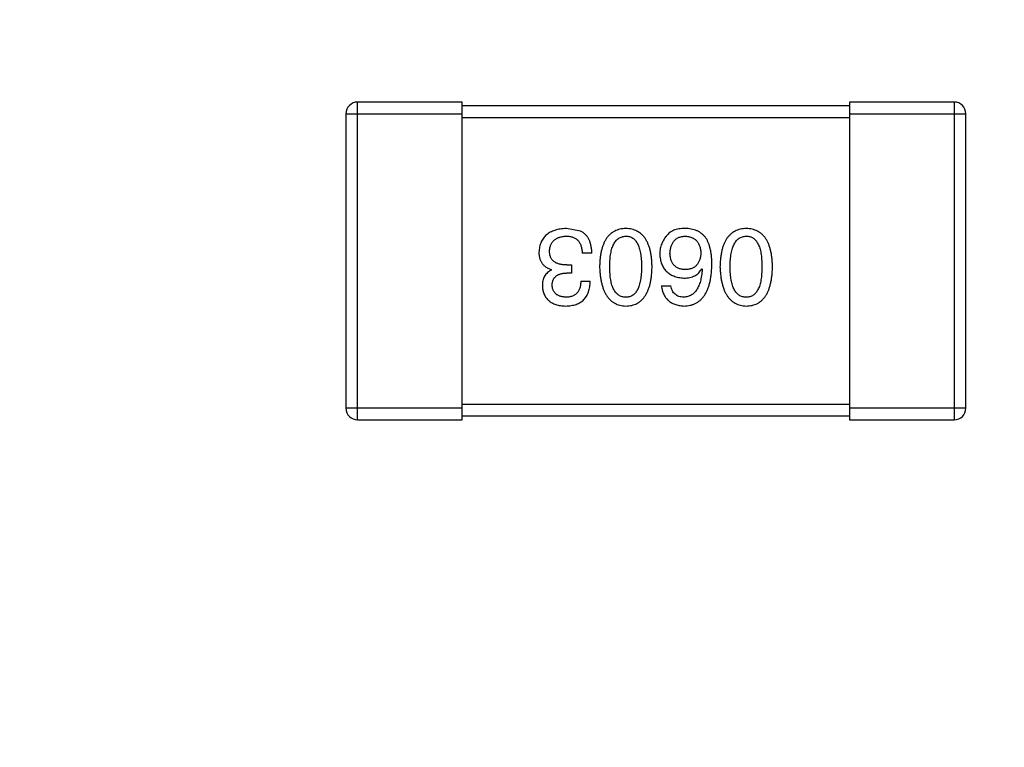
# Model space of a CAD drawing. Header units: inches. Extents: x -39 to 106, y -45 to 75.
# Tile 65 of 222: x 7.39 to 9.93, y -26.79 to -24.91. Entities that reach past the tile are written whole.
import ezdxf

# ---------------------------------------------------------------- set-up
doc = ezdxf.new("R2010")
doc.units = ezdxf.units.IN
doc.header["$LTSCALE"] = 1.21
doc.header["$MEASUREMENT"] = 0
doc.header["$PDMODE"] = 3
doc.header["$PDSIZE"] = 0.3125
doc.layers.get('0').update_dxf_attribs({"linetype": 'CONTINUOUS'})
doc.layers.get('Defpoints').update_dxf_attribs({"linetype": 'CONTINUOUS'})
doc.layers.add('DIM', color=3, linetype='CONTINUOUS')
doc.styles.get("Standard").update_dxf_attribs({"font": 'txt', "width": 0.8})
doc.dimstyles.get("Standard").update_dxf_attribs({"dimtxt": 0.15625, "dimasz": 0.1875, "dimexe": 0.125, "dimexo": 0.0625, "dimgap": 0.09, "dimtad": 0, "dimtih": 1, "dimtoh": 1, "dimzin": 4, "dimdsep": 46, "dimtxsty": 'STANDARD', "dimblk": '_FILLED', "dimblk1": '_FILLED', "dimblk2": '_FILLED', "dimcen": 0.09, "dimazin": 1, "dimtp": 0.01, "dimtm": 0.01, "dimtfac": 1, "dimtofl": 0, "dimtmove": 0, "dimatfit": 3, "dimldrblk": '_FILLED', "dimfxl": 1, "dimtolj": 1, "dimtzin": 4, "dimarcsym": 0})

# ---------------------------------------------------------------- blocks, each defined once
blk = doc.blocks.new('_FILLED')
at = {"color": 0, "linetype": 'ByBlock'}
blk.add_solid([(0, 0), (-1, 0.1667), (-1, -0.1667)], dxfattribs=at)
blk = doc.blocks.new('*D6')
at = {"layer": 'Defpoints', "color": 0}
for p in [(-13.1719, -23.0315), (49.8281, -23.0315), (49.8281, -38.8367)]:
    blk.add_point(p, dxfattribs=at)
at = {"layer": 'DIM', "color": 0, "lineweight": -2}
for p, q in [((-13.1719, -23.094), (-13.1719, -38.9617)), ((49.8281, -23.094), (49.8281, -38.9617)), ((-11.1719, -38.8367), (15.3048, -38.8367)), ((47.8281, -38.8367), (21.3515, -38.8367))]:
    blk.add_line(p, q, dxfattribs=at)
at = {"layer": 'DIM', "color": 0, "lineweight": -2, "xscale": 2, "yscale": 2, "zscale": 2, "rotation": 180}
blk.add_blockref('_FILLED', (-13.1719, -38.8367), dxfattribs=at)
at = {"layer": 'DIM', "color": 0, "lineweight": -2, "xscale": 2, "yscale": 2, "zscale": 2}
blk.add_blockref('_FILLED', (49.8281, -38.8367), dxfattribs=at)
at = {"layer": 'DIM', "color": 0, "insert": (18.3281, -38.8367), "char_height": 2, "attachment_point": 5}
blk.add_mtext('\\A1;63.00', dxfattribs=at)

msp = doc.modelspace()

# ---------------------------------------------------------------- linework, layer by layer
at = {"color": 7, "linetype": 'Continuous'}
for p, q in [((8.528, -25.1216), (8.258, -25.1216)), ((8.258, -25.9416), (8.258, -25.1216)), ((8.528, -25.9416), (8.528, -25.1216)), ((9.528, -25.1316), (8.528, -25.1316)), ((9.798, -25.1216), (9.528, -25.1216)), ((9.528, -25.1216), (9.528, -25.9416)), ((9.798, -25.1216), (9.798, -25.9416)), ((8.228, -25.1516), (8.528, -25.1516)), ((8.228, -25.1516), (8.228, -25.9116)), ((8.528, -25.1616), (9.528, -25.1616)), ((9.528, -25.1516), (9.828, -25.1516)), ((9.828, -25.9116), (9.828, -25.1516)), ((8.8332, -25.4545), (8.7972, -25.4479)), ((8.8627, -25.5113), (8.8376, -25.5113)), ((8.7983, -25.5419), (8.8103, -25.5419)), ((8.8103, -25.5419), (8.8103, -25.5627)), ((8.7589, -25.555), (8.7589, -25.5539)), ((8.8103, -25.5627), (8.7972, -25.5627)), ((9.1463, -25.5517), (9.1474, -25.5528)), ((8.8343, -25.5834), (8.8584, -25.5834)), ((9.0425, -25.5954), (9.0665, -25.5954)), ((8.528, -25.9116), (8.228, -25.9116)), ((9.528, -25.9016), (8.528, -25.9016)), ((9.828, -25.9116), (9.528, -25.9116)), ((8.258, -25.9416), (8.528, -25.9416)), ((8.528, -25.9316), (9.528, -25.9316)), ((9.528, -25.9416), (9.798, -25.9416))]:
    msp.add_line(p, q, dxfattribs=at)
for centre, start, end in [((8.258, -25.1516), 90, 180), ((9.798, -25.1516), 0, 90), ((8.258, -25.9116), 180, 270), ((9.798, -25.9116), 270, 0)]:
    msp.add_arc(centre, 0.03, start, end, dxfattribs=at)
for points, knots in [([(8.7972, -25.4479), (8.7944, -25.448), (8.7891, -25.4483), (8.7814, -25.4492), (8.7741, -25.4506), (8.7674, -25.4524), (8.7612, -25.4547), (8.7554, -25.4574), (8.7502, -25.4606), (8.7455, -25.4642), (8.7413, -25.4683), (8.7376, -25.4728), (8.7343, -25.4778), (8.7317, -25.4832), (8.7295, -25.489), (8.7278, -25.4953), (8.7266, -25.5021), (8.7263, -25.5067), (8.7261, -25.5091)], [0, 0, 0, 0, 0.078078, 0.151942, 0.221594, 0.28726, 0.350176, 0.409768, 0.467648, 0.523784, 0.578904, 0.634014, 0.689819, 0.746826, 0.805875, 0.867063, 0.931764, 1, 1, 1, 1]), ([(8.8627, -25.5113), (8.8627, -25.5095), (8.8626, -25.506), (8.8621, -25.5009), (8.8614, -25.496), (8.8605, -25.4914), (8.8594, -25.487), (8.8582, -25.4828), (8.8566, -25.4789), (8.8549, -25.4752), (8.8529, -25.4718), (8.8508, -25.4686), (8.8484, -25.4656), (8.8458, -25.4629), (8.843, -25.4604), (8.8399, -25.4582), (8.8367, -25.4561), (8.8344, -25.455), (8.8332, -25.4545)], [0, 0, 0, 0, 0.078937, 0.154495, 0.226898, 0.296844, 0.363348, 0.427781, 0.48946, 0.549586, 0.607902, 0.664733, 0.720805, 0.776157, 0.831175, 0.886736, 0.943094, 1, 1, 1, 1]), ([(8.9504, -25.4479), (8.9478, -25.448), (8.9426, -25.4483), (8.9351, -25.4495), (8.9281, -25.4516), (8.9216, -25.4543), (8.9155, -25.4579), (8.91, -25.4622), (8.905, -25.4672), (8.9005, -25.473), (8.8965, -25.4796), (8.8931, -25.4869), (8.8901, -25.495), (8.8876, -25.5038), (8.8855, -25.5134), (8.8841, -25.5237), (8.8831, -25.5347), (8.8828, -25.5423), (8.8827, -25.5463)], [0, 0, 0, 0, 0.059134, 0.115603, 0.169236, 0.221572, 0.273254, 0.32474, 0.377319, 0.431815, 0.488555, 0.548609, 0.612242, 0.680182, 0.75251, 0.829782, 0.91231, 1, 1, 1, 1]), ([(9.0182, -25.5463), (9.018, -25.5423), (9.0178, -25.5347), (9.0168, -25.5237), (9.0153, -25.5134), (9.0133, -25.5038), (9.0108, -25.495), (9.0078, -25.4869), (9.0043, -25.4796), (9.0003, -25.4731), (8.9958, -25.4672), (8.9908, -25.4622), (8.9853, -25.4579), (8.9793, -25.4543), (8.9728, -25.4516), (8.9658, -25.4495), (8.9582, -25.4483), (8.9531, -25.448), (8.9504, -25.4479)], [0, 0, 0, 0, 0.087693, 0.170223, 0.247496, 0.319826, 0.387768, 0.451403, 0.511459, 0.568358, 0.622671, 0.675251, 0.726739, 0.778422, 0.830759, 0.884394, 0.940865, 1, 1, 1, 1]), ([(9.0578, -25.4643), (9.0562, -25.466), (9.0531, -25.4695), (9.0491, -25.475), (9.0457, -25.4809), (9.0429, -25.4869), (9.0407, -25.4932), (9.0392, -25.4998), (9.0383, -25.5065), (9.0382, -25.5111), (9.0381, -25.5135)], [0, 0, 0, 0, 0.129393, 0.255335, 0.378531, 0.500878, 0.622934, 0.746191, 0.87096, 1, 1, 1, 1]), ([(9.1069, -25.4479), (9.1041, -25.4479), (9.0987, -25.4478), (9.0909, -25.4484), (9.0838, -25.4495), (9.0773, -25.4513), (9.0714, -25.4536), (9.0662, -25.4566), (9.0615, -25.4601), (9.059, -25.4629), (9.0578, -25.4643)], [0, 0, 0, 0, 0.156782, 0.301945, 0.436395, 0.561474, 0.678489, 0.78853, 0.894967, 1, 1, 1, 1]), ([(9.1583, -25.4741), (9.1568, -25.4721), (9.1539, -25.4682), (9.1487, -25.463), (9.143, -25.4585), (9.1368, -25.4549), (9.13, -25.4519), (9.1228, -25.4498), (9.115, -25.4484), (9.1097, -25.4481), (9.1069, -25.4479)], [0, 0, 0, 0, 0.125033, 0.246266, 0.36603, 0.485265, 0.606781, 0.732144, 0.862551, 1, 1, 1, 1]), ([(9.2613, -25.4479), (9.2586, -25.448), (9.2535, -25.4483), (9.246, -25.4495), (9.239, -25.4516), (9.2324, -25.4543), (9.2264, -25.4579), (9.2209, -25.4622), (9.2159, -25.4672), (9.2114, -25.473), (9.2074, -25.4796), (9.2039, -25.4869), (9.2009, -25.495), (9.1984, -25.5038), (9.1964, -25.5134), (9.195, -25.5237), (9.1939, -25.5347), (9.1937, -25.5423), (9.1935, -25.5463)], [0, 0, 0, 0, 0.059134, 0.115603, 0.169236, 0.221572, 0.273254, 0.32474, 0.377319, 0.431815, 0.488555, 0.548609, 0.612242, 0.680182, 0.75251, 0.829782, 0.91231, 1, 1, 1, 1]), ([(9.329, -25.5463), (9.3289, -25.5423), (9.3286, -25.5347), (9.3276, -25.5237), (9.3262, -25.5134), (9.3241, -25.5038), (9.3217, -25.495), (9.3187, -25.4869), (9.3152, -25.4796), (9.3112, -25.4731), (9.3067, -25.4672), (9.3017, -25.4622), (9.2962, -25.4579), (9.2902, -25.4543), (9.2836, -25.4516), (9.2766, -25.4495), (9.2691, -25.4483), (9.2639, -25.448), (9.2613, -25.4479)], [0, 0, 0, 0, 0.087693, 0.170223, 0.247496, 0.319826, 0.387768, 0.451403, 0.511459, 0.568358, 0.622671, 0.675251, 0.726739, 0.778422, 0.830759, 0.884394, 0.940865, 1, 1, 1, 1]), ([(8.7535, -25.5058), (8.7536, -25.5044), (8.7538, -25.5015), (8.7545, -25.4974), (8.7555, -25.4935), (8.7569, -25.4899), (8.7585, -25.4866), (8.7604, -25.4835), (8.7627, -25.4807), (8.7652, -25.4782), (8.768, -25.4759), (8.7712, -25.4739), (8.7746, -25.4721), (8.7783, -25.4707), (8.7823, -25.4695), (8.7866, -25.4686), (8.7913, -25.4679), (8.7944, -25.4677), (8.7961, -25.4676)], [0, 0, 0, 0, 0.068514, 0.133941, 0.195994, 0.255362, 0.312994, 0.369441, 0.424687, 0.480522, 0.537148, 0.594801, 0.654411, 0.716817, 0.781981, 0.850498, 0.923306, 1, 1, 1, 1]), ([(8.7961, -25.4676), (8.7977, -25.4676), (8.8009, -25.4677), (8.8055, -25.4682), (8.8098, -25.469), (8.8138, -25.4702), (8.8175, -25.4717), (8.8209, -25.4736), (8.824, -25.4759), (8.8268, -25.4785), (8.8292, -25.4814), (8.8313, -25.4847), (8.8332, -25.4883), (8.8347, -25.4922), (8.8359, -25.4965), (8.8368, -25.5011), (8.8374, -25.5061), (8.8375, -25.5095), (8.8376, -25.5113)], [0, 0, 0, 0, 0.071272, 0.13882, 0.201858, 0.262757, 0.320043, 0.376709, 0.431462, 0.486034, 0.541209, 0.597703, 0.65589, 0.717768, 0.782056, 0.850407, 0.92277, 1, 1, 1, 1]), ([(8.9089, -25.5463), (8.9089, -25.5431), (8.909, -25.5371), (8.9095, -25.5283), (8.9103, -25.52), (8.9114, -25.5124), (8.9128, -25.5054), (8.9146, -25.4989), (8.9167, -25.4931), (8.9191, -25.4879), (8.9219, -25.4832), (8.925, -25.4791), (8.9284, -25.4757), (8.9322, -25.4728), (8.9363, -25.4706), (8.9407, -25.4689), (8.9455, -25.4679), (8.9487, -25.4677), (8.9504, -25.4676)], [0, 0, 0, 0, 0.094834, 0.184067, 0.267029, 0.344713, 0.417334, 0.484367, 0.546941, 0.604717, 0.65953, 0.710539, 0.759381, 0.806382, 0.853027, 0.900623, 0.949121, 1, 1, 1, 1]), ([(8.9504, -25.4676), (8.9521, -25.4676), (8.9552, -25.4678), (8.9599, -25.4687), (8.9642, -25.4702), (8.9682, -25.4724), (8.9719, -25.4752), (8.9752, -25.4786), (8.9782, -25.4827), (8.9809, -25.4873), (8.9833, -25.4926), (8.9853, -25.4984), (8.987, -25.5049), (8.9885, -25.512), (8.9895, -25.5197), (8.9903, -25.528), (8.9908, -25.5369), (8.9908, -25.5431), (8.9909, -25.5463)], [0, 0, 0, 0, 0.049766, 0.097012, 0.143225, 0.188786, 0.235079, 0.282962, 0.333687, 0.387747, 0.445963, 0.508657, 0.576545, 0.649868, 0.72822, 0.812712, 0.903543, 1, 1, 1, 1]), ([(9.0643, -25.5124), (9.0644, -25.5107), (9.0647, -25.5073), (9.0654, -25.5024), (9.0663, -25.4979), (9.0675, -25.4936), (9.0689, -25.4897), (9.0707, -25.4861), (9.0726, -25.4828), (9.0749, -25.4798), (9.0774, -25.4772), (9.0803, -25.4748), (9.0833, -25.4728), (9.0867, -25.4711), (9.0903, -25.4697), (9.0941, -25.4687), (9.0983, -25.468), (9.1011, -25.4677), (9.1026, -25.4676)], [0, 0, 0, 0, 0.078863, 0.153308, 0.223539, 0.289857, 0.35341, 0.413572, 0.471721, 0.528235, 0.584279, 0.638781, 0.69466, 0.751251, 0.809198, 0.869697, 0.933318, 1, 1, 1, 1]), ([(9.1026, -25.4676), (9.1042, -25.4676), (9.1073, -25.4678), (9.1118, -25.4684), (9.116, -25.4693), (9.1199, -25.4707), (9.1236, -25.4722), (9.1269, -25.4742), (9.13, -25.4764), (9.1327, -25.479), (9.1352, -25.4819), (9.1373, -25.4852), (9.1392, -25.4887), (9.1408, -25.4926), (9.142, -25.4968), (9.143, -25.5014), (9.1438, -25.5062), (9.144, -25.5096), (9.1441, -25.5113)], [0, 0, 0, 0, 0.070403, 0.137196, 0.200053, 0.260887, 0.31876, 0.37535, 0.430743, 0.485927, 0.541678, 0.598832, 0.657726, 0.719441, 0.783504, 0.851852, 0.923533, 1, 1, 1, 1]), ([(9.1725, -25.5419), (9.1725, -25.5384), (9.1724, -25.5315), (9.1717, -25.5214), (9.1707, -25.512), (9.1691, -25.5033), (9.1671, -25.4951), (9.1647, -25.4875), (9.1618, -25.4805), (9.1595, -25.4762), (9.1583, -25.4741)], [0, 0, 0, 0, 0.151498, 0.29521, 0.430242, 0.557137, 0.677306, 0.790845, 0.898111, 1, 1, 1, 1]), ([(9.2198, -25.5463), (9.2198, -25.5431), (9.2198, -25.5371), (9.2203, -25.5283), (9.2211, -25.52), (9.2223, -25.5124), (9.2237, -25.5054), (9.2255, -25.4989), (9.2275, -25.4931), (9.23, -25.4879), (9.2328, -25.4832), (9.2359, -25.4791), (9.2393, -25.4757), (9.243, -25.4728), (9.2471, -25.4706), (9.2516, -25.4689), (9.2563, -25.4679), (9.2596, -25.4677), (9.2613, -25.4676)], [0, 0, 0, 0, 0.094834, 0.184067, 0.267029, 0.344713, 0.417334, 0.484367, 0.546941, 0.604717, 0.65953, 0.710539, 0.759381, 0.806382, 0.853027, 0.900623, 0.949121, 1, 1, 1, 1]), ([(9.2613, -25.4676), (9.2629, -25.4676), (9.2661, -25.4678), (9.2708, -25.4687), (9.2751, -25.4702), (9.2791, -25.4724), (9.2827, -25.4752), (9.2861, -25.4786), (9.2891, -25.4827), (9.2917, -25.4873), (9.2941, -25.4926), (9.2962, -25.4984), (9.2978, -25.5049), (9.2993, -25.512), (9.3004, -25.5197), (9.3011, -25.528), (9.3016, -25.5369), (9.3017, -25.5431), (9.3017, -25.5463)], [0, 0, 0, 0, 0.049766, 0.097012, 0.143225, 0.188786, 0.235079, 0.282962, 0.333687, 0.387747, 0.445963, 0.508657, 0.576545, 0.649868, 0.72822, 0.812712, 0.903543, 1, 1, 1, 1]), ([(8.7261, -25.5091), (8.7262, -25.5105), (8.7262, -25.5133), (8.7266, -25.5174), (8.7272, -25.5213), (8.7282, -25.525), (8.7293, -25.5285), (8.7307, -25.5318), (8.7324, -25.5349), (8.7343, -25.5378), (8.7365, -25.5405), (8.7389, -25.543), (8.7416, -25.5453), (8.7446, -25.5475), (8.7478, -25.5494), (8.7513, -25.5512), (8.755, -25.5526), (8.7576, -25.5535), (8.7589, -25.5539)], [0, 0, 0, 0, 0.071215, 0.138707, 0.20396, 0.266995, 0.327734, 0.387609, 0.445602, 0.503345, 0.561136, 0.618597, 0.677672, 0.738255, 0.799989, 0.863961, 0.930555, 1, 1, 1, 1]), ([(8.7983, -25.5419), (8.7965, -25.5419), (8.793, -25.5419), (8.7879, -25.5414), (8.7831, -25.5407), (8.7787, -25.5397), (8.7747, -25.5385), (8.771, -25.5369), (8.7676, -25.5351), (8.7646, -25.5329), (8.762, -25.5305), (8.7597, -25.5278), (8.7577, -25.5249), (8.7562, -25.5216), (8.755, -25.518), (8.7541, -25.5142), (8.7535, -25.5101), (8.7535, -25.5073), (8.7535, -25.5058)], [0, 0, 0, 0, 0.082495, 0.159728, 0.232496, 0.300725, 0.365163, 0.425859, 0.483728, 0.538892, 0.592921, 0.646195, 0.699968, 0.754746, 0.811387, 0.870806, 0.933482, 1, 1, 1, 1]), ([(9.0381, -25.5135), (9.0382, -25.5158), (9.0385, -25.5204), (9.0395, -25.527), (9.0409, -25.5332), (9.0427, -25.5391), (9.045, -25.5444), (9.0478, -25.5494), (9.051, -25.554), (9.0547, -25.5581), (9.0589, -25.5618), (9.0634, -25.5651), (9.0685, -25.5679), (9.074, -25.5703), (9.08, -25.5724), (9.0864, -25.5739), (9.0932, -25.5751), (9.098, -25.5755), (9.1004, -25.5758)], [0, 0, 0, 0, 0.071527, 0.139094, 0.20346, 0.264939, 0.323904, 0.381383, 0.437591, 0.493343, 0.549401, 0.606085, 0.664838, 0.725424, 0.788712, 0.855452, 0.925772, 1, 1, 1, 1]), ([(9.1037, -25.5539), (9.1022, -25.5538), (9.0992, -25.5537), (9.095, -25.5531), (9.091, -25.5522), (9.0873, -25.551), (9.0839, -25.5494), (9.0807, -25.5476), (9.0778, -25.5455), (9.0752, -25.543), (9.0729, -25.5402), (9.0708, -25.5372), (9.069, -25.5338), (9.0675, -25.5301), (9.0663, -25.5261), (9.0653, -25.5218), (9.0647, -25.5172), (9.0644, -25.514), (9.0643, -25.5124)], [0, 0, 0, 0, 0.069884, 0.136529, 0.199638, 0.259844, 0.317774, 0.374356, 0.430026, 0.485148, 0.5409, 0.597889, 0.657472, 0.718614, 0.783613, 0.85129, 0.923712, 1, 1, 1, 1]), ([(9.1441, -25.5113), (9.144, -25.513), (9.1438, -25.5162), (9.1431, -25.521), (9.1421, -25.5254), (9.1408, -25.5295), (9.1393, -25.5333), (9.1375, -25.5368), (9.1354, -25.5399), (9.1329, -25.5427), (9.1303, -25.5453), (9.1273, -25.5474), (9.1241, -25.5494), (9.1205, -25.5509), (9.1167, -25.5522), (9.1126, -25.5531), (9.1082, -25.5537), (9.1052, -25.5538), (9.1037, -25.5539)], [0, 0, 0, 0, 0.076072, 0.148369, 0.216753, 0.281358, 0.342792, 0.401604, 0.458929, 0.514444, 0.569818, 0.625343, 0.681554, 0.739608, 0.800134, 0.863477, 0.929547, 1, 1, 1, 1]), ([(9.1004, -25.6479), (9.1032, -25.6477), (9.1087, -25.6474), (9.1167, -25.6459), (9.1242, -25.6437), (9.1312, -25.6406), (9.1376, -25.6368), (9.1435, -25.632), (9.1488, -25.6266), (9.1536, -25.6203), (9.1578, -25.6132), (9.1615, -25.6054), (9.1647, -25.5967), (9.1673, -25.5873), (9.1695, -25.5771), (9.171, -25.566), (9.1721, -25.5542), (9.1724, -25.5461), (9.1725, -25.5419)], [0, 0, 0, 0, 0.058957, 0.115262, 0.16907, 0.221312, 0.273147, 0.324961, 0.377649, 0.432026, 0.488925, 0.549039, 0.612912, 0.680653, 0.753056, 0.830314, 0.912483, 1, 1, 1, 1]), ([(8.7589, -25.555), (8.757, -25.556), (8.7533, -25.5578), (8.7483, -25.5615), (8.7441, -25.5659), (8.7407, -25.5708), (8.7381, -25.5764), (8.7362, -25.5826), (8.7351, -25.5894), (8.7349, -25.5941), (8.7349, -25.5965)], [0, 0, 0, 0, 0.125227, 0.244792, 0.361427, 0.478215, 0.59667, 0.722058, 0.856314, 1, 1, 1, 1]), ([(8.76, -25.5944), (8.7601, -25.5931), (8.7602, -25.5907), (8.7608, -25.5872), (8.7616, -25.5839), (8.7627, -25.5809), (8.764, -25.5781), (8.7657, -25.5755), (8.7676, -25.5732), (8.7698, -25.5711), (8.7723, -25.5692), (8.7751, -25.5676), (8.7781, -25.5661), (8.7814, -25.565), (8.7849, -25.5641), (8.7888, -25.5633), (8.7929, -25.5628), (8.7957, -25.5627), (8.7972, -25.5627)], [0, 0, 0, 0, 0.067741, 0.131599, 0.192143, 0.249977, 0.306453, 0.361639, 0.416449, 0.471489, 0.527582, 0.584873, 0.644974, 0.70814, 0.77492, 0.845909, 0.920585, 1, 1, 1, 1]), ([(8.8827, -25.5463), (8.8828, -25.5503), (8.8832, -25.5581), (8.8843, -25.5694), (8.8859, -25.5799), (8.888, -25.5897), (8.8905, -25.5988), (8.8935, -25.6071), (8.897, -25.6146), (8.9011, -25.6214), (8.9056, -25.6274), (8.9105, -25.6327), (8.916, -25.6372), (8.922, -25.6409), (8.9284, -25.6438), (8.9353, -25.646), (8.9427, -25.6474), (8.9478, -25.6477), (8.9504, -25.6479)], [0, 0, 0, 0, 0.088475, 0.171606, 0.249595, 0.322626, 0.391327, 0.455765, 0.516374, 0.573675, 0.628522, 0.681161, 0.732559, 0.783563, 0.83504, 0.887639, 0.942585, 1, 1, 1, 1]), ([(8.9504, -25.625), (8.9487, -25.6249), (8.9455, -25.6248), (8.9407, -25.6239), (8.9363, -25.6223), (8.9322, -25.6201), (8.9284, -25.6173), (8.925, -25.6139), (8.9219, -25.6098), (8.9191, -25.6052), (8.9167, -25.6), (8.9146, -25.5941), (8.9128, -25.5876), (8.9114, -25.5805), (8.9103, -25.5728), (8.9095, -25.5645), (8.909, -25.5556), (8.9089, -25.5494), (8.9089, -25.5463)], [0, 0, 0, 0, 0.050604, 0.098688, 0.145699, 0.191791, 0.238625, 0.286717, 0.337546, 0.391814, 0.449755, 0.512106, 0.579685, 0.652048, 0.730262, 0.814146, 0.904281, 1, 1, 1, 1]), ([(8.9504, -25.6479), (8.9531, -25.6478), (8.9583, -25.6476), (8.9658, -25.6463), (8.9728, -25.6441), (8.9793, -25.6413), (8.9853, -25.6376), (8.9908, -25.6332), (8.9958, -25.6279), (9.0003, -25.6219), (9.0043, -25.6151), (9.0078, -25.6076), (9.0108, -25.5992), (9.0133, -25.5901), (9.0153, -25.5803), (9.0168, -25.5696), (9.0178, -25.5582), (9.018, -25.5503), (9.0182, -25.5463)], [0, 0, 0, 0, 0.057911, 0.113262, 0.165956, 0.217443, 0.268511, 0.319665, 0.372, 0.426129, 0.483365, 0.543779, 0.607756, 0.676562, 0.749704, 0.827713, 0.911177, 1, 1, 1, 1]), ([(8.9909, -25.5463), (8.9908, -25.5494), (8.9908, -25.5556), (8.9903, -25.5645), (8.9895, -25.5728), (8.9885, -25.5805), (8.987, -25.5876), (8.9853, -25.5941), (8.9833, -25.6), (8.9809, -25.6052), (8.9782, -25.6099), (8.9752, -25.6139), (8.9719, -25.6173), (8.9682, -25.6201), (8.9642, -25.6223), (8.9599, -25.6239), (8.9552, -25.6248), (8.9521, -25.6249), (8.9504, -25.625)], [0, 0, 0, 0, 0.096452, 0.187278, 0.271765, 0.350519, 0.423437, 0.491321, 0.554011, 0.612224, 0.666281, 0.717003, 0.764884, 0.811423, 0.856783, 0.902993, 0.950236, 1, 1, 1, 1]), ([(9.1004, -25.5758), (9.103, -25.5757), (9.1081, -25.5756), (9.1155, -25.5745), (9.1221, -25.5725), (9.1283, -25.57), (9.1338, -25.5665), (9.1387, -25.5624), (9.1429, -25.5574), (9.1451, -25.5536), (9.1463, -25.5517)], [0, 0, 0, 0, 0.144617, 0.279572, 0.40596, 0.526097, 0.64389, 0.760003, 0.877724, 1, 1, 1, 1]), ([(9.1474, -25.5528), (9.1472, -25.5556), (9.1468, -25.5611), (9.1458, -25.5691), (9.1445, -25.5765), (9.1429, -25.5834), (9.141, -25.5898), (9.1388, -25.5957), (9.1364, -25.601), (9.1336, -25.6058), (9.1304, -25.61), (9.1271, -25.6138), (9.1234, -25.6171), (9.1193, -25.6197), (9.1151, -25.6219), (9.1104, -25.6234), (9.1055, -25.6246), (9.1021, -25.6248), (9.1004, -25.625)], [0, 0, 0, 0, 0.089218, 0.173709, 0.252753, 0.326963, 0.397099, 0.462534, 0.524018, 0.582178, 0.637235, 0.689955, 0.741228, 0.791618, 0.841661, 0.892925, 0.945259, 1, 1, 1, 1]), ([(9.1935, -25.5463), (9.1937, -25.5503), (9.1941, -25.5581), (9.1952, -25.5694), (9.1968, -25.5799), (9.1988, -25.5897), (9.2014, -25.5988), (9.2044, -25.6071), (9.2079, -25.6146), (9.2119, -25.6214), (9.2164, -25.6274), (9.2214, -25.6327), (9.2269, -25.6372), (9.2328, -25.6409), (9.2393, -25.6438), (9.2462, -25.646), (9.2536, -25.6474), (9.2587, -25.6477), (9.2613, -25.6479)], [0, 0, 0, 0, 0.088475, 0.171606, 0.249595, 0.322626, 0.391327, 0.455765, 0.516374, 0.573675, 0.628522, 0.681161, 0.732559, 0.783563, 0.83504, 0.887639, 0.942585, 1, 1, 1, 1]), ([(9.2613, -25.625), (9.2596, -25.6249), (9.2563, -25.6248), (9.2516, -25.6239), (9.2471, -25.6223), (9.243, -25.6201), (9.2393, -25.6173), (9.2358, -25.6139), (9.2328, -25.6098), (9.23, -25.6052), (9.2276, -25.6), (9.2255, -25.5941), (9.2237, -25.5876), (9.2222, -25.5805), (9.2211, -25.5728), (9.2203, -25.5645), (9.2198, -25.5556), (9.2198, -25.5494), (9.2198, -25.5463)], [0, 0, 0, 0, 0.050604, 0.098688, 0.145699, 0.191791, 0.238625, 0.286717, 0.337546, 0.391814, 0.449755, 0.512106, 0.579685, 0.652048, 0.730262, 0.814146, 0.904281, 1, 1, 1, 1]), ([(9.2613, -25.6479), (9.2639, -25.6478), (9.2691, -25.6476), (9.2766, -25.6463), (9.2836, -25.6441), (9.2902, -25.6413), (9.2962, -25.6376), (9.3017, -25.6332), (9.3067, -25.6279), (9.3112, -25.6219), (9.3152, -25.6151), (9.3187, -25.6076), (9.3217, -25.5992), (9.3241, -25.5901), (9.3262, -25.5803), (9.3276, -25.5696), (9.3286, -25.5582), (9.3289, -25.5503), (9.329, -25.5463)], [0, 0, 0, 0, 0.057911, 0.113262, 0.165956, 0.217443, 0.268511, 0.319665, 0.372, 0.426129, 0.483365, 0.543779, 0.607756, 0.676562, 0.749704, 0.827713, 0.911177, 1, 1, 1, 1]), ([(9.3017, -25.5463), (9.3017, -25.5494), (9.3016, -25.5556), (9.3011, -25.5645), (9.3004, -25.5728), (9.2993, -25.5805), (9.2978, -25.5876), (9.2962, -25.5941), (9.2941, -25.6), (9.2917, -25.6052), (9.2891, -25.6099), (9.2861, -25.6139), (9.2827, -25.6173), (9.2791, -25.6201), (9.2751, -25.6223), (9.2708, -25.6239), (9.2661, -25.6248), (9.2629, -25.6249), (9.2613, -25.625)], [0, 0, 0, 0, 0.096452, 0.187278, 0.271765, 0.350519, 0.423437, 0.491321, 0.554011, 0.612224, 0.666281, 0.717003, 0.764884, 0.811423, 0.856783, 0.902993, 0.950236, 1, 1, 1, 1]), ([(8.795, -25.6479), (8.7975, -25.6478), (8.8024, -25.6477), (8.8095, -25.6467), (8.8161, -25.6455), (8.8222, -25.6436), (8.8279, -25.6413), (8.8331, -25.6384), (8.8378, -25.6351), (8.8421, -25.6313), (8.8458, -25.627), (8.8491, -25.6222), (8.8518, -25.6169), (8.8541, -25.6112), (8.8559, -25.6049), (8.8573, -25.5982), (8.8581, -25.591), (8.8583, -25.586), (8.8584, -25.5834)], [0, 0, 0, 0, 0.073232, 0.142595, 0.207997, 0.270074, 0.329156, 0.386529, 0.441846, 0.496976, 0.551877, 0.607941, 0.665637, 0.725446, 0.788542, 0.855101, 0.925196, 1, 1, 1, 1]), ([(8.8343, -25.5834), (8.8343, -25.5851), (8.8341, -25.5883), (8.8335, -25.5931), (8.8328, -25.5975), (8.8316, -25.6015), (8.8302, -25.6053), (8.8285, -25.6087), (8.8265, -25.6118), (8.8243, -25.6146), (8.8217, -25.6171), (8.8189, -25.6192), (8.8158, -25.621), (8.8124, -25.6224), (8.8087, -25.6236), (8.8047, -25.6244), (8.8005, -25.6249), (8.7976, -25.6249), (8.7961, -25.625)], [0, 0, 0, 0, 0.078134, 0.15164, 0.221358, 0.286689, 0.348614, 0.407697, 0.464247, 0.520153, 0.574432, 0.629291, 0.684538, 0.742032, 0.801329, 0.863637, 0.930123, 1, 1, 1, 1]), ([(8.7349, -25.5965), (8.735, -25.5985), (8.7354, -25.6024), (8.7364, -25.608), (8.7379, -25.6133), (8.7397, -25.6182), (8.7421, -25.6227), (8.7448, -25.6269), (8.7479, -25.6307), (8.7515, -25.6341), (8.7555, -25.6371), (8.7599, -25.6397), (8.7647, -25.6421), (8.77, -25.6439), (8.7756, -25.6456), (8.7817, -25.6467), (8.7882, -25.6476), (8.7927, -25.6478), (8.795, -25.6479)], [0, 0, 0, 0, 0.067521, 0.132139, 0.193339, 0.252064, 0.309083, 0.364848, 0.420021, 0.475612, 0.532002, 0.589602, 0.649896, 0.712634, 0.778603, 0.848416, 0.922155, 1, 1, 1, 1]), ([(8.7961, -25.625), (8.7947, -25.6249), (8.792, -25.6248), (8.7882, -25.6243), (8.7845, -25.6236), (8.7812, -25.6227), (8.778, -25.6216), (8.7751, -25.6202), (8.7725, -25.6186), (8.7701, -25.6168), (8.7679, -25.6148), (8.7661, -25.6125), (8.7644, -25.61), (8.763, -25.6073), (8.7619, -25.6044), (8.761, -25.6012), (8.7604, -25.5979), (8.7601, -25.5955), (8.76, -25.5944)], [0, 0, 0, 0, 0.078051, 0.151197, 0.220412, 0.286742, 0.34933, 0.409464, 0.467368, 0.52298, 0.578639, 0.633998, 0.690142, 0.746855, 0.805868, 0.867776, 0.932345, 1, 1, 1, 1]), ([(9.0425, -25.5954), (9.0427, -25.5974), (9.0432, -25.6013), (9.0445, -25.6069), (9.046, -25.6122), (9.048, -25.6172), (9.0504, -25.6217), (9.0531, -25.6259), (9.0562, -25.6298), (9.0596, -25.6332), (9.0635, -25.6363), (9.0676, -25.6391), (9.0722, -25.6415), (9.0771, -25.6435), (9.0824, -25.6452), (9.0881, -25.6465), (9.0941, -25.6474), (9.0983, -25.6477), (9.1004, -25.6479)], [0, 0, 0, 0, 0.06947, 0.136096, 0.199592, 0.260665, 0.319672, 0.377156, 0.433415, 0.489984, 0.546535, 0.604276, 0.663499, 0.725182, 0.788953, 0.855683, 0.926216, 1, 1, 1, 1]), ([(9.1004, -25.625), (9.0981, -25.6249), (9.0938, -25.6248), (9.0877, -25.6233), (9.0823, -25.621), (9.0776, -25.6177), (9.0736, -25.6135), (9.0704, -25.6083), (9.068, -25.6022), (9.067, -25.5978), (9.0665, -25.5954)], [0, 0, 0, 0, 0.136586, 0.261496, 0.378089, 0.490612, 0.605522, 0.725767, 0.8561, 1, 1, 1, 1])]:
    msp.add_open_spline(points, degree=3, knots=knots, dxfattribs=at)

# ---------------------------------------------------------------- dimensions: what is measured, and where the dimension line sits
at = {"layer": 'DIM'}
dim = msp.add_linear_dim(base=(49.8281, -38.8367), p1=(-13.1719, -23.0315), p2=(49.8281, -23.0315), dimstyle='STANDARD', override={"dimtxt": 2, "dimasz": 2, "dimtih": 0, "dimtoh": 0, "dimzin": 0, "dimcen": 0.198, "dimadec": 0, "dimazin": 0, "dimtp": 0, "dimtm": 0, "dimtdec": 4, "dimtzin": 0}, dxfattribs=at)
dim.commit()
dim.dimension.update_dxf_attribs({"geometry": '*D6', "text_midpoint": (18.3281, -38.8367)})

doc.saveas('drawing.dxf')
